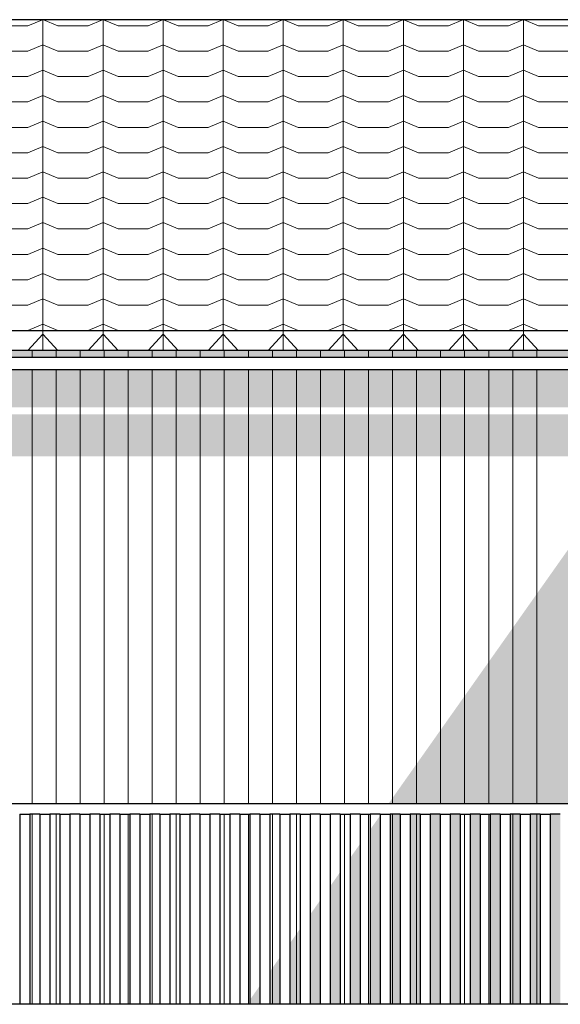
# Model space of a CAD drawing. Header units: millimetres. Extents: x -201770 to -158900, y 72497 to 86342.
# Tile 6 of 18: x -189711 to -187011, y 81200 to 86115. Entities that reach past the tile are written whole.
import ezdxf

# ---------------------------------------------------------------- set-up
doc = ezdxf.new("R2010")
doc.units = ezdxf.units.MM
doc.header["$LTSCALE"] = 0.5
doc.header["$MEASUREMENT"] = 0
doc.linetypes.add('PLINE', pattern=[0])
for name, color, linetype in [('23-- Yttervegger(Nye konstruksjoner)', 7, 'Continuous'), ('231- Bærende yttervegger(Nye konstruksjoner)', 7, 'Continuous'), ('26-- Yttertak(Nye konstruksjoner)', 7, 'Continuous'), ('265- Gesimser_ takrenner og nedløp(Nye konstruksjoner)', 7, 'Continuous')]:
    doc.layers.add(name, color=color, linetype=linetype)
doc.layers.add('235- Utvendig kledning og overflate(Nye konstruksjoner)', color=7, linetype='Continuous', lineweight=0)
doc.layers.add('262- Taktekking(Nye konstruksjoner)', color=7, linetype='Continuous', lineweight=0)

# ---------------------------------------------------------------- blocks, each defined once
blk = doc.blocks.new('*X38')
at = {"layer": '235- Utvendig kledning og overflate(Nye konstruksjoner)', "linetype": 'PLINE'}
for p, q in [((-189649.1, 84463), (-189649.1, 84428)), ((-189649.1, 84428), (-189649.1, 84463)), ((-189529.1, 84463), (-189529.1, 84428)), ((-189529.1, 84428), (-189529.1, 84463)), ((-189409.1, 84463), (-189409.1, 84428)), ((-189409.1, 84428), (-189409.1, 84463)), ((-189289, 84463), (-189289, 84428)), ((-189289, 84428), (-189289, 84463)), ((-189169, 84463), (-189169, 84428)), ((-189169, 84428), (-189169, 84463)), ((-189049, 84463), (-189049, 84428)), ((-189049, 84428), (-189049, 84463)), ((-188928.9, 84463), (-188928.9, 84428)), ((-188928.9, 84428), (-188928.9, 84463)), ((-188808.9, 84463), (-188808.9, 84428)), ((-188808.9, 84428), (-188808.9, 84463)), ((-188688.9, 84463), (-188688.9, 84428)), ((-188688.9, 84428), (-188688.9, 84463)), ((-188568.9, 84463), (-188568.9, 84428)), ((-188568.9, 84428), (-188568.9, 84463)), ((-188448.8, 84463), (-188448.8, 84428)), ((-188448.8, 84428), (-188448.8, 84463)), ((-188328.8, 84463), (-188328.8, 84428)), ((-188328.8, 84428), (-188328.8, 84463)), ((-188208.8, 84463), (-188208.8, 84428)), ((-188208.8, 84428), (-188208.8, 84463)), ((-188088.7, 84463), (-188088.7, 84428)), ((-188088.7, 84428), (-188088.7, 84463)), ((-187968.7, 84463), (-187968.7, 84428)), ((-187968.7, 84428), (-187968.7, 84463)), ((-187848.7, 84463), (-187848.7, 84428)), ((-187848.7, 84428), (-187848.7, 84463)), ((-187728.6, 84463), (-187728.6, 84428)), ((-187728.6, 84428), (-187728.6, 84463)), ((-187608.6, 84463), (-187608.6, 84428)), ((-187608.6, 84428), (-187608.6, 84463)), ((-187488.6, 84463), (-187488.6, 84428)), ((-187488.6, 84428), (-187488.6, 84463)), ((-187368.5, 84463), (-187368.5, 84428)), ((-187368.5, 84428), (-187368.5, 84463)), ((-187248.5, 84463), (-187248.5, 84428)), ((-187248.5, 84428), (-187248.5, 84463)), ((-187128.5, 84463), (-187128.5, 84428)), ((-187128.5, 84428), (-187128.5, 84463))]:
    blk.add_line(p, q, dxfattribs=at)
blk = doc.blocks.new('*X39')
at = {"layer": '235- Utvendig kledning og overflate(Nye konstruksjoner)', "linetype": 'PLINE'}
for p, q in [((-189649.1, 84367.4), (-189649.1, 84002.7)), ((-189649.1, 84000), (-189649.1, 84367.4)), ((-189529.1, 84367.4), (-189529.1, 84002.7)), ((-189529.1, 84000), (-189529.1, 84367.4)), ((-189409.1, 84367.4), (-189409.1, 84002.7)), ((-189409.1, 84000), (-189409.1, 84367.4)), ((-189289, 84367.4), (-189289, 84002.7)), ((-189289, 84000), (-189289, 84367.4)), ((-189169, 84367.4), (-189169, 84002.7)), ((-189169, 84000), (-189169, 84367.4)), ((-189049, 84367.4), (-189049, 84002.7)), ((-189049, 84000), (-189049, 84367.4)), ((-188928.9, 84367.4), (-188928.9, 84002.7)), ((-188928.9, 84000), (-188928.9, 84367.4)), ((-188808.9, 84367.4), (-188808.9, 84002.7)), ((-188808.9, 84000), (-188808.9, 84367.4)), ((-188688.9, 84367.4), (-188688.9, 84002.7)), ((-188688.9, 84000), (-188688.9, 84367.4)), ((-188568.9, 84367.4), (-188568.9, 84002.7)), ((-188568.9, 84000), (-188568.9, 84367.4)), ((-188448.8, 84367.4), (-188448.8, 84002.7)), ((-188448.8, 84000), (-188448.8, 84367.4)), ((-188328.8, 84367.4), (-188328.8, 84002.7)), ((-188328.8, 84000), (-188328.8, 84367.4)), ((-188208.8, 84367.4), (-188208.8, 84002.7)), ((-188208.8, 84000), (-188208.8, 84367.4)), ((-188088.7, 84367.4), (-188088.7, 84002.7)), ((-188088.7, 84000), (-188088.7, 84367.4)), ((-187968.7, 84367.4), (-187968.7, 84002.7)), ((-187968.7, 84000), (-187968.7, 84367.4)), ((-187848.7, 84367.4), (-187848.7, 84002.7)), ((-187848.7, 84000), (-187848.7, 84367.4)), ((-187728.6, 84367.4), (-187728.6, 84002.7)), ((-187728.6, 84000), (-187728.6, 84367.4)), ((-187608.6, 84367.4), (-187608.6, 84002.7)), ((-187608.6, 84000), (-187608.6, 84367.4)), ((-187488.6, 84367.4), (-187488.6, 84002.7)), ((-187488.6, 84000), (-187488.6, 84367.4)), ((-187368.5, 84367.4), (-187368.5, 84002.7)), ((-187368.5, 84000), (-187368.5, 84367.4)), ((-187248.5, 84367.4), (-187248.5, 84002.7)), ((-187248.5, 84000), (-187248.5, 84367.4)), ((-187128.5, 84367.4), (-187128.5, 84002.7)), ((-187128.5, 84000), (-187128.5, 84367.4)), ((-189649.1, 84002.7), (-189649.1, 82200)), ((-189649.1, 82200), (-189649.1, 84000)), ((-189529.1, 84002.7), (-189529.1, 82200)), ((-189529.1, 82200), (-189529.1, 84000)), ((-189409.1, 84002.7), (-189409.1, 82200)), ((-189409.1, 82200), (-189409.1, 84000)), ((-189289, 84002.7), (-189289, 82200)), ((-189289, 82200), (-189289, 84000)), ((-189169, 84002.7), (-189169, 82200)), ((-189169, 82200), (-189169, 84000)), ((-189049, 84002.7), (-189049, 82200)), ((-189049, 82200), (-189049, 84000)), ((-188928.9, 84002.7), (-188928.9, 82200)), ((-188928.9, 82200), (-188928.9, 84000)), ((-188808.9, 84002.7), (-188808.9, 82200)), ((-188808.9, 82200), (-188808.9, 84000)), ((-188688.9, 84002.7), (-188688.9, 82200)), ((-188688.9, 82200), (-188688.9, 84000)), ((-188568.9, 84002.7), (-188568.9, 82200)), ((-188568.9, 82200), (-188568.9, 84000)), ((-188448.8, 84002.7), (-188448.8, 82200)), ((-188448.8, 82200), (-188448.8, 84000)), ((-188328.8, 84002.7), (-188328.8, 82200)), ((-188328.8, 82200), (-188328.8, 84000)), ((-188208.8, 84002.7), (-188208.8, 82200)), ((-188208.8, 82200), (-188208.8, 84000)), ((-188088.7, 84002.7), (-188088.7, 82200)), ((-188088.7, 82200), (-188088.7, 84000)), ((-187968.7, 84002.7), (-187968.7, 82200)), ((-187968.7, 82200), (-187968.7, 84000)), ((-187848.7, 84002.7), (-187848.7, 82200)), ((-187848.7, 82200), (-187848.7, 84000)), ((-187728.6, 84002.7), (-187728.6, 82200)), ((-187728.6, 82200), (-187728.6, 84000)), ((-187608.6, 84002.7), (-187608.6, 82200)), ((-187608.6, 82200), (-187608.6, 84000)), ((-187488.6, 84002.7), (-187488.6, 82200)), ((-187488.6, 82200), (-187488.6, 84000)), ((-187368.5, 84002.7), (-187368.5, 82200)), ((-187368.5, 82200), (-187368.5, 84000)), ((-187248.5, 84002.7), (-187248.5, 82200)), ((-187248.5, 82200), (-187248.5, 84000)), ((-187128.5, 84002.7), (-187128.5, 82200)), ((-187128.5, 82200), (-187128.5, 84000))]:
    blk.add_line(p, q, dxfattribs=at)
blk = doc.blocks.new('*X58')
at = {"layer": '235- Utvendig kledning og overflate(Nye konstruksjoner)', "linetype": 'PLINE'}
for p, q in [((-189649.1, 82150), (-189649.1, 81200)), ((-189649.1, 81200), (-189649.1, 82150))]:
    blk.add_line(p, q, dxfattribs=at)
blk = doc.blocks.new('*X59')
at = {"layer": '235- Utvendig kledning og overflate(Nye konstruksjoner)', "linetype": 'PLINE'}
for p, q in [((-189529.1, 82150), (-189529.1, 81200)), ((-189529.1, 81200), (-189529.1, 82150))]:
    blk.add_line(p, q, dxfattribs=at)
blk = doc.blocks.new('*X64')
at = {"layer": '235- Utvendig kledning og overflate(Nye konstruksjoner)', "linetype": 'PLINE'}
for p, q in [((-189049, 82150), (-189049, 81200)), ((-189049, 81200), (-189049, 82150))]:
    blk.add_line(p, q, dxfattribs=at)
blk = doc.blocks.new('*X65')
at = {"layer": '235- Utvendig kledning og overflate(Nye konstruksjoner)', "linetype": 'PLINE'}
for p, q in [((-188928.9, 82150), (-188928.9, 81200)), ((-188928.9, 81200), (-188928.9, 82150))]:
    blk.add_line(p, q, dxfattribs=at)
blk = doc.blocks.new('*X70')
at = {"layer": '235- Utvendig kledning og overflate(Nye konstruksjoner)', "linetype": 'PLINE'}
for p, q in [((-188448.8, 82150), (-188448.8, 81200)), ((-188448.8, 81200), (-188448.8, 82150))]:
    blk.add_line(p, q, dxfattribs=at)
blk = doc.blocks.new('*X71')
at = {"layer": '235- Utvendig kledning og overflate(Nye konstruksjoner)', "linetype": 'PLINE'}
for p, q in [((-188328.8, 82150), (-188328.8, 81200)), ((-188328.8, 81200), (-188328.8, 82150))]:
    blk.add_line(p, q, dxfattribs=at)
blk = doc.blocks.new('*X76')
at = {"layer": '235- Utvendig kledning og overflate(Nye konstruksjoner)', "linetype": 'PLINE'}
for p, q in [((-187848.7, 82150), (-187848.7, 81200)), ((-187848.7, 81200), (-187848.7, 82150))]:
    blk.add_line(p, q, dxfattribs=at)
blk = doc.blocks.new('*X77')
at = {"layer": '235- Utvendig kledning og overflate(Nye konstruksjoner)', "linetype": 'PLINE'}
for p, q in [((-187728.6, 82150), (-187728.6, 81200)), ((-187728.6, 81200), (-187728.6, 82150))]:
    blk.add_line(p, q, dxfattribs=at)
blk = doc.blocks.new('*X82')
at = {"layer": '235- Utvendig kledning og overflate(Nye konstruksjoner)', "linetype": 'PLINE'}
for p, q in [((-187248.5, 82150), (-187248.5, 81200)), ((-187248.5, 81200), (-187248.5, 82150))]:
    blk.add_line(p, q, dxfattribs=at)
blk = doc.blocks.new('*X83')
at = {"layer": '235- Utvendig kledning og overflate(Nye konstruksjoner)', "linetype": 'PLINE'}
for p, q in [((-187128.5, 82150), (-187128.5, 81200)), ((-187128.5, 81200), (-187128.5, 82150))]:
    blk.add_line(p, q, dxfattribs=at)
blk = doc.blocks.new('*X147')
at = {"layer": '235- Utvendig kledning og overflate(Nye konstruksjoner)', "linetype": 'PLINE'}
for p, q in [((-189169, 82150), (-189169, 81200)), ((-189169, 81200), (-189169, 82150))]:
    blk.add_line(p, q, dxfattribs=at)
blk = doc.blocks.new('*X148')
at = {"layer": '235- Utvendig kledning og overflate(Nye konstruksjoner)', "linetype": 'PLINE'}
for p, q in [((-189289, 82150), (-189289, 81200)), ((-189289, 81200), (-189289, 82150))]:
    blk.add_line(p, q, dxfattribs=at)
blk = doc.blocks.new('*X149')
at = {"layer": '235- Utvendig kledning og overflate(Nye konstruksjoner)', "linetype": 'PLINE'}
for p, q in [((-189409.1, 82150), (-189409.1, 81200)), ((-189409.1, 81200), (-189409.1, 82150))]:
    blk.add_line(p, q, dxfattribs=at)
blk = doc.blocks.new('*X156')
at = {"layer": '235- Utvendig kledning og overflate(Nye konstruksjoner)', "linetype": 'PLINE'}
for p, q in [((-188688.9, 82150), (-188688.9, 81200)), ((-188688.9, 81200), (-188688.9, 82150))]:
    blk.add_line(p, q, dxfattribs=at)
blk = doc.blocks.new('*X157')
at = {"layer": '235- Utvendig kledning og overflate(Nye konstruksjoner)', "linetype": 'PLINE'}
for p, q in [((-188808.9, 82150), (-188808.9, 81200)), ((-188808.9, 81200), (-188808.9, 82150))]:
    blk.add_line(p, q, dxfattribs=at)
blk = doc.blocks.new('*X161')
at = {"layer": '235- Utvendig kledning og overflate(Nye konstruksjoner)', "linetype": 'PLINE'}
for p, q in [((-187968.7, 82150), (-187968.7, 81200)), ((-187968.7, 81200), (-187968.7, 82150))]:
    blk.add_line(p, q, dxfattribs=at)
blk = doc.blocks.new('*X162')
at = {"layer": '235- Utvendig kledning og overflate(Nye konstruksjoner)', "linetype": 'PLINE'}
for p, q in [((-188088.7, 82150), (-188088.7, 81200)), ((-188088.7, 81200), (-188088.7, 82150))]:
    blk.add_line(p, q, dxfattribs=at)
blk = doc.blocks.new('*X163')
at = {"layer": '235- Utvendig kledning og overflate(Nye konstruksjoner)', "linetype": 'PLINE'}
for p, q in [((-188208.8, 82150), (-188208.8, 81200)), ((-188208.8, 81200), (-188208.8, 82150))]:
    blk.add_line(p, q, dxfattribs=at)
blk = doc.blocks.new('*X167')
at = {"layer": '235- Utvendig kledning og overflate(Nye konstruksjoner)', "linetype": 'PLINE'}
for p, q in [((-188568.850978, 82150), (-188568.850978, 81200)), ((-188568.850978, 81200), (-188568.850978, 82150))]:
    blk.add_line(p, q, dxfattribs=at)
blk = doc.blocks.new('*X169')
at = {"layer": '235- Utvendig kledning og overflate(Nye konstruksjoner)', "linetype": 'PLINE'}
for p, q in [((-187368.5, 82150), (-187368.5, 81200)), ((-187368.5, 81200), (-187368.5, 82150))]:
    blk.add_line(p, q, dxfattribs=at)
blk = doc.blocks.new('*X170')
at = {"layer": '235- Utvendig kledning og overflate(Nye konstruksjoner)', "linetype": 'PLINE'}
for p, q in [((-187488.6, 82150), (-187488.6, 81200)), ((-187488.6, 81200), (-187488.6, 82150))]:
    blk.add_line(p, q, dxfattribs=at)
blk = doc.blocks.new('*X171')
at = {"layer": '235- Utvendig kledning og overflate(Nye konstruksjoner)', "linetype": 'PLINE'}
for p, q in [((-187608.6, 82150), (-187608.6, 81200)), ((-187608.6, 81200), (-187608.6, 82150))]:
    blk.add_line(p, q, dxfattribs=at)

msp = doc.modelspace()

# ---------------------------------------------------------------- hatches: boundary and pattern name
at = {"layer": '23-- Yttervegger(Nye konstruksjoner)', "linetype": 'Continuous'}
for points in [[(-194886.9, 84463), (-194886.9, 84428), (-186168.9, 84428), (-186168.9, 84463)], [(-186282.3, 84145.2), (-194646.6, 84145.2), (-194646.6, 83936.1), (-186546, 83936), (-186608.4, 83847.7), (-186564.9, 83847.7), (-186591.6, 83801.5), (-186591.6, 83590.1), (-186541.6, 83140.1), (-186541.6, 82200), (-186514.9, 82200), (-186514.9, 83980), (-186342.8, 83980), (-186303.9, 84035), (-186282.3, 84103), (-186282.3, 83983.5), (-186262.3, 83983.5), (-186168.9, 84159.2), (-186168.9, 84367.4), (-194646.6, 84367.4), (-194646.6, 84180.2), (-186268.9, 84180.1), (-186262.3, 84192.6), (-186262.3, 84184.5), (-186282.3, 84146.8)], [(-187870, 82200), (-186628.2, 82200), (-186628.2, 83135.3), (-186678.2, 83585.3), (-186678.2, 83801.5), (-186704.9, 83847.7)], [(-187960.9, 81200), (-187910.9, 81200), (-187910.9, 82142.1), (-187960.9, 82071.4)], [(-187810.9, 82150), (-187860.9, 82150), (-187860.9, 81200), (-187810.9, 81200)], [(-187760.9, 81200), (-187710.9, 81200), (-187710.9, 82150), (-187760.9, 82150)], [(-187660.9, 82150), (-187660.9, 81200), (-187610.9, 81200), (-187610.9, 82150)], [(-187560.9, 81200), (-187510.9, 81200), (-187510.9, 82150), (-187560.9, 82150)], [(-187460.9, 82150), (-187460.9, 81200), (-187410.9, 81200), (-187410.9, 82150)], [(-187360.9, 82150), (-187360.9, 81200), (-187310.9, 81200), (-187310.9, 82150)], [(-187260.9, 81200), (-187210.9, 81200), (-187210.9, 82150), (-187260.9, 82150)], [(-187160.9, 82150), (-187160.9, 81200), (-187110.9, 81200), (-187110.9, 82150)], [(-187060.9, 82150), (-187060.9, 81200), (-187010.9, 81200), (-187010.9, 82150)], [(-188060.9, 81200), (-188010.9, 81200), (-188010.9, 82000.7), (-188060.9, 81930)], [(-188160.9, 81200), (-188110.9, 81200), (-188110.9, 81859.3), (-188160.9, 81788.6)], [(-188260.9, 81200), (-188210.9, 81200), (-188210.9, 81717.9), (-188260.9, 81647.2)], [(-188360.9, 81200), (-188310.9, 81200), (-188310.9, 81576.5), (-188360.9, 81505.7)], [(-188460.9, 81200), (-188410.9, 81200), (-188410.9, 81435), (-188460.9, 81364.3)], [(-188560.9, 81200), (-188510.9, 81200), (-188510.9, 81293.6), (-188560.9, 81222.9)]]:
    msp.add_hatch(color=256, dxfattribs=at).paths.add_polyline_path(points)
at = {"layer": '262- Taktekking(Nye konstruksjoner)', "linetype": 'Continuous'}
h = msp.add_hatch(dxfattribs=at)
h.set_pattern_fill('Tak_03_0001', color=256, style=0, pattern_type=2)
h.set_pattern_definition([(90, (-194994.87, 84563), (-300, 0), []), (337.0902, (-194994.87, 84594.7), (300, 126.7855), [81.423, -244.268]), (337.0902, (-194694.87, 84594.7), (300, 126.7855), [81.423, -244.268]), (0, (-194919.87, 84563.01), (-4e-06, 126.7855), [150, -150]), (22.9098, (-194769.87, 84563), (-300, 126.7855), [81.423, -244.268]), (22.9098, (-194469.87, 84563), (-300, 126.7855), [81.423, -244.268])])
h.paths.add_polyline_path([(-194910.2, 86115.1), (-194910.2, 84563), (-186153.9, 84563), (-186153.9, 86115.1)])
h = msp.add_hatch(dxfattribs=at)
h.set_pattern_fill('Tak_03_0001', color=256, style=0, pattern_type=2)
h.set_pattern_definition([(90, (-194994.87, 84463.02), (-300, 0.0004), []), (312.186, (-194994.87, 84545.77), (300, 331.013), [111.683, -335.05]), (312.186, (-194694.87, 84545.77), (300, 331.013), [111.683, -335.05]), (360, (-194919.87, 84463.02), (-1e-10, 331.013), [150, -150]), (47.8137, (-194769.87, 84463), (-300, 331.014), [111.683, -335.05]), (47.814, (-194469.87, 84463), (-300, 331.014), [111.683, -335.05])])
h.paths.add_polyline_path([(-194994.9, 84558.4), (-194994.9, 84463), (-186068.9, 84463), (-186068.9, 84547.1), (-186153.9, 84547.1), (-186153.9, 84563), (-194910.2, 84563), (-194910.2, 84558.4)])

# ---------------------------------------------------------------- linework, layer by layer
at = {"layer": '23-- Yttervegger(Nye konstruksjoner)', "linetype": 'PLINE'}
msp.add_line((-186091.9, 81200), (-191455.9, 81200), dxfattribs=at)
at = {"layer": '231- Bærende yttervegger(Nye konstruksjoner)', "linetype": 'PLINE'}
for p, q in [((-186223.3, 82200), (-191455.9, 82200)), ((-189710.9, 82150), (-189710.9, 81200)), ((-189710.9, 82150), (-189660.9, 82150)), ((-189610.9, 82150), (-189660.9, 82150)), ((-189660.9, 82150), (-189660.9, 81200)), ((-189610.9, 82150), (-189610.9, 81200)), ((-189610.9, 82150), (-189560.9, 82150)), ((-189510.9, 82150), (-189560.9, 82150)), ((-189560.9, 82150), (-189560.9, 81200)), ((-189510.9, 82150), (-189510.9, 81200)), ((-189510.9, 82150), (-189460.9, 82150)), ((-189410.9, 82150), (-189460.9, 82150)), ((-189460.9, 82150), (-189460.9, 81200)), ((-189410.9, 82150), (-189410.9, 81200)), ((-189410.9, 82150), (-189360.9, 82150)), ((-189310.9, 82150), (-189360.9, 82150)), ((-189360.9, 82150), (-189360.9, 81200)), ((-189310.9, 82150), (-189310.9, 81200)), ((-189310.9, 82150), (-189260.9, 82150)), ((-189210.9, 82150), (-189260.9, 82150)), ((-189260.9, 82150), (-189260.9, 81200)), ((-189210.9, 82150), (-189210.9, 81200)), ((-189210.9, 82150), (-189160.9, 82150)), ((-189110.9, 82150), (-189160.9, 82150)), ((-189160.9, 82150), (-189160.9, 81200)), ((-189110.9, 82150), (-189110.9, 81200)), ((-189110.9, 82150), (-189060.9, 82150)), ((-189010.9, 82150), (-189060.9, 82150)), ((-189060.9, 82150), (-189060.9, 81200)), ((-189010.9, 82150), (-189010.9, 81200)), ((-189010.9, 82150), (-188960.9, 82150)), ((-188910.9, 82150), (-188960.9, 82150)), ((-188960.9, 82150), (-188960.9, 81200)), ((-188910.9, 82150), (-188910.9, 81200)), ((-188910.9, 82150), (-188860.9, 82150)), ((-188810.9, 82150), (-188860.9, 82150)), ((-188860.9, 82150), (-188860.9, 81200)), ((-188810.9, 82150), (-188810.9, 81200)), ((-188810.9, 82150), (-188760.9, 82150)), ((-188710.9, 82150), (-188760.9, 82150)), ((-188760.9, 82150), (-188760.9, 81200)), ((-188710.9, 82150), (-188710.9, 81200)), ((-188710.9, 82150), (-188660.9, 82150)), ((-188610.9, 82150), (-188660.9, 82150)), ((-188660.9, 82150), (-188660.9, 81200)), ((-188610.9, 82150), (-188610.9, 81200)), ((-188610.9, 82150), (-188560.9, 82150)), ((-188510.9, 82150), (-188560.9, 82150)), ((-188560.9, 82150), (-188560.9, 81200)), ((-188510.9, 82150), (-188510.9, 81200)), ((-188510.9, 82150), (-188460.9, 82150)), ((-188410.9, 82150), (-188460.9, 82150)), ((-188460.9, 82150), (-188460.9, 81200)), ((-188410.9, 82150), (-188410.9, 81200)), ((-188410.9, 82150), (-188360.9, 82150)), ((-188310.9, 82150), (-188360.9, 82150)), ((-188360.9, 82150), (-188360.9, 81200)), ((-188310.9, 82150), (-188310.9, 81200)), ((-188310.9, 82150), (-188260.9, 82150)), ((-188210.9, 82150), (-188260.9, 82150)), ((-188260.9, 82150), (-188260.9, 81200)), ((-188210.9, 82150), (-188210.9, 81200)), ((-188210.9, 82150), (-188160.9, 82150)), ((-188110.9, 82150), (-188160.9, 82150)), ((-188160.9, 82150), (-188160.9, 81200)), ((-188110.9, 82150), (-188110.9, 81200)), ((-188110.9, 82150), (-188060.9, 82150)), ((-188010.9, 82150), (-188060.9, 82150)), ((-188060.9, 82150), (-188060.9, 81200)), ((-188010.9, 82150), (-188010.9, 81200)), ((-188010.9, 82150), (-187960.9, 82150)), ((-187910.9, 82150), (-187960.9, 82150)), ((-187960.9, 82150), (-187960.9, 81200)), ((-187910.9, 82150), (-187910.9, 81200)), ((-187910.9, 82150), (-187860.9, 82150)), ((-187810.9, 82150), (-187860.9, 82150)), ((-187860.9, 82150), (-187860.9, 81200)), ((-187810.9, 82150), (-187810.9, 81200)), ((-187810.9, 82150), (-187760.9, 82150)), ((-187710.9, 82150), (-187760.9, 82150)), ((-187760.9, 82150), (-187760.9, 81200)), ((-187710.9, 82150), (-187710.9, 81200)), ((-187710.9, 82150), (-187660.9, 82150)), ((-187610.9, 82150), (-187660.9, 82150)), ((-187660.9, 82150), (-187660.9, 81200)), ((-187610.9, 82150), (-187610.9, 81200)), ((-187610.9, 82150), (-187560.9, 82150)), ((-187510.9, 82150), (-187560.9, 82150)), ((-187560.9, 82150), (-187560.9, 81200)), ((-187510.9, 82150), (-187510.9, 81200)), ((-187510.9, 82150), (-187460.9, 82150)), ((-187410.9, 82150), (-187460.9, 82150)), ((-187460.9, 82150), (-187460.9, 81200)), ((-187410.9, 82150), (-187410.9, 81200)), ((-187410.9, 82150), (-187360.9, 82150)), ((-187310.9, 82150), (-187360.9, 82150)), ((-187360.9, 82150), (-187360.9, 81200)), ((-187310.9, 82150), (-187310.9, 81200)), ((-187310.9, 82150), (-187260.9, 82150)), ((-187210.9, 82150), (-187260.9, 82150)), ((-187260.9, 82150), (-187260.9, 81200)), ((-187210.9, 82150), (-187210.9, 81200)), ((-187210.9, 82150), (-187160.9, 82150)), ((-187110.9, 82150), (-187160.9, 82150)), ((-187160.9, 82150), (-187160.9, 81200)), ((-187110.9, 82150), (-187110.9, 81200)), ((-187110.9, 82150), (-187060.9, 82150)), ((-187010.9, 82150), (-187060.9, 82150)), ((-187060.9, 82150), (-187060.9, 81200))]:
    msp.add_line(p, q, dxfattribs=at)
at = {"layer": '26-- Yttertak(Nye konstruksjoner)', "linetype": 'PLINE'}
for p, q in [((-186153.9, 86115.1), (-194910.2, 86115.1)), ((-194910.2, 84563), (-186153.9, 84563)), ((-186068.9, 84463), (-194994.9, 84463))]:
    msp.add_line(p, q, dxfattribs=at)
at = {"layer": '265- Gesimser_ takrenner og nedløp(Nye konstruksjoner)', "linetype": 'PLINE'}
for p, q in [((-186068.9, 84428), (-194994.9, 84428)), ((-186068.9, 84367.4), (-194666.8, 84367.4))]:
    msp.add_line(p, q, dxfattribs=at)

# ---------------------------------------------------------------- block references
at = {"layer": '23-- Yttervegger(Nye konstruksjoner)'}
for name in ['*X38', '*X39', '*X58', '*X59', '*X64', '*X65', '*X70', '*X71', '*X76', '*X77', '*X82', '*X83']:
    msp.add_blockref(name, (0, 0), dxfattribs=at)
at = {"layer": '231- Bærende yttervegger(Nye konstruksjoner)'}
for name in ['*X149', '*X148', '*X147', '*X157', '*X156', '*X167', '*X163', '*X162', '*X161', '*X171', '*X170', '*X169']:
    msp.add_blockref(name, (0, 0), dxfattribs=at)

doc.saveas('drawing.dxf')
